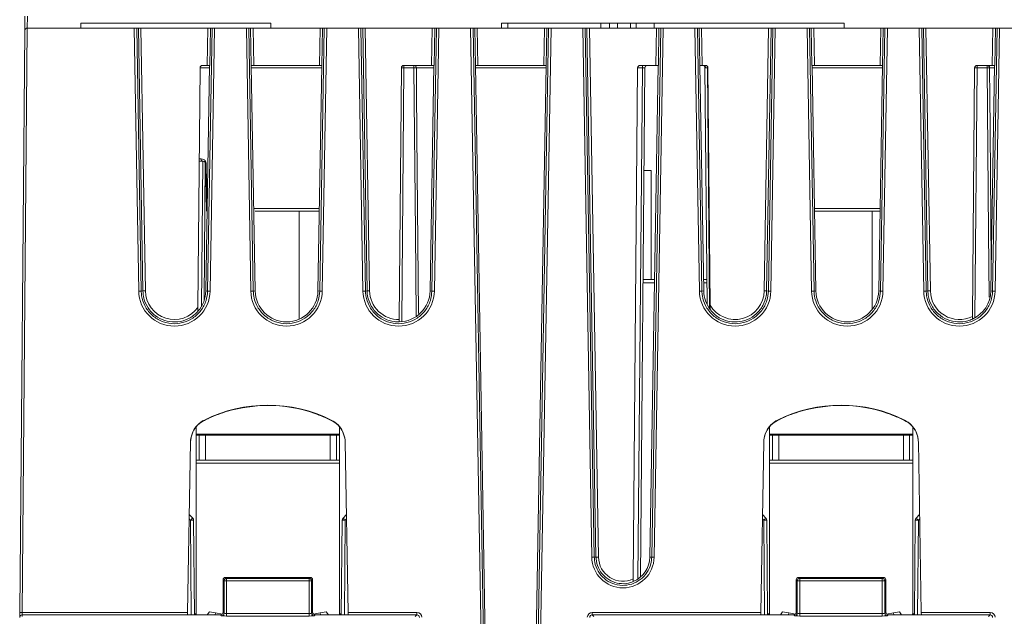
# Model space of a CAD drawing. Header units: millimetres. Extents: x 0 to 1260, y 0 to 891.
# Tile 4 of 89: x 161 to 240, y 209 to 257. Entities that reach past the tile are written whole.
import ezdxf

# ---------------------------------------------------------------- set-up
doc = ezdxf.new("R2010")
doc.units = ezdxf.units.MM
doc.header["$LTSCALE"] = 3
doc.styles.add('SLDTEXTSTYLE1', font='TXT', dxfattribs={"width": 0.75})
doc.dimstyles.new('SLDDIMSTYLE0', dxfattribs={"dimtxt": 7.5, "dimasz": 9, "dimexe": 0, "dimexo": 0.0625, "dimgap": 1.875, "dimtad": 1, "dimdec": 0, "dimrnd": 1e-09, "dimzin": 12, "dimdsep": 46, "dimtxsty": 'SLDTEXTSTYLE1', "dimblk1": 'CLOSED', "dimblk2": 'CLOSED', "dimsah": 1, "dimcen": 0.09, "dimadec": 0, "dimazin": 3, "dimtfac": 1, "dimtofl": 0, "dimtmove": 0, "dimatfit": 3, "dimldrblk": 'CLOSED', "dimfxl": 0, "dimfrac": 2, "dimtolj": 1, "dimtzin": 12, "dimarcsym": 0})

# ---------------------------------------------------------------- blocks, each defined once
blk = doc.blocks.new('_CLOSED')
at = {"color": 0, "linetype": 'ByBlock', "lineweight": -2}
for p, q in [((-1, 0.166667), (0, 0)), ((-1, 0.166667), (-1, -0.166667)), ((0, 0), (-1, -0.166667)), ((0, 0), (-1, 0))]:
    blk.add_line(p, q, dxfattribs=at)
blk = doc.blocks.new('_D_6')
at = {"color": 7, "linetype": 'Continuous', "lineweight": 0}
for p, q in [((222.87, 354.731), (345.456, 354.731)), ((342.456, 354.731), (342.456, 123.288)), ((310.372, 123.288), (345.456, 123.288))]:
    blk.add_line(p, q, dxfattribs=at)
at = {"color": 7, "linetype": 'Continuous', "lineweight": 0, "xscale": 9, "yscale": 9}
for p, rotation in [((342.456, 354.731, 116.272), 89.99999999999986), ((342.456, 123.288, 116.272), 269.9999999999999)]:
    blk.add_blockref('_CLOSED', p, dxfattribs=dict(at, rotation=rotation))
at = {"color": 7, "linetype": 'Continuous', "lineweight": 0, "insert": (332.788, 230.697), "char_height": 7.5, "attachment_point": 1, "rotation": 90, "style": 'SLDTEXTSTYLE1'}
blk.add_mtext('231', dxfattribs=at)

msp = doc.modelspace()

# ---------------------------------------------------------------- linework, layer by layer
at = {"color": 7, "linetype": 'Continuous', "lineweight": 15}
for p, q in [((161.295, 255.79), (161.305, 256.927)), ((161.505, 256.936), (161.495, 255.988)), ((165.8, 256.388), (165.8, 255.988)), ((165.8, 256.388), (181.05, 256.388)), ((181.05, 256.388), (181.05, 255.988)), ((199.55, 256.388), (199.55, 255.988)), ((199.55, 256.388), (200.05, 256.388)), ((200.05, 256.388), (200.05, 255.988)), ((200.05, 256.388), (207.513, 256.388)), ((207.513, 256.388), (207.513, 255.988)), ((208.231, 256.388), (207.513, 256.388)), ((208.231, 256.388), (208.231, 255.988)), ((208.859, 256.388), (208.231, 256.388)), ((208.859, 256.388), (208.859, 255.988)), ((208.859, 256.388), (209.891, 256.388)), ((210.367, 256.388), (209.891, 256.388)), ((209.891, 256.388), (209.891, 255.988)), ((210.367, 256.388), (210.367, 255.988)), ((211.8, 256.388), (210.367, 256.388)), ((211.8, 256.388), (211.8, 255.988)), ((211.8, 256.388), (227.05, 256.388)), ((227.05, 256.388), (227.05, 255.988)), ((160.888, 209.069), (161.295, 255.79)), ((161.497, 255.988), (161.088, 209.069)), ((161.497, 255.988), (161.495, 255.988)), ((170.074, 255.988), (161.497, 255.988)), ((170.433, 234.872), (170.074, 255.988)), ((170.074, 255.988), (170.274, 255.988)), ((170.274, 255.988), (170.632, 234.874)), ((170.411, 255.988), (170.274, 255.988)), ((170.77, 234.876), (170.411, 255.988)), ((170.411, 255.988), (170.611, 255.988)), ((170.611, 255.988), (170.969, 234.878)), ((175.989, 255.988), (170.611, 255.988)), ((175.938, 252.988), (175.989, 255.988)), ((175.967, 234.874), (176.326, 255.988)), ((175.989, 255.988), (176.188, 255.988)), ((176.188, 255.988), (176.137, 252.988)), ((176.526, 255.988), (176.167, 234.872)), ((176.326, 255.988), (176.188, 255.988)), ((176.326, 255.988), (176.526, 255.988)), ((179.074, 255.988), (176.526, 255.988)), ((179.433, 234.872), (179.074, 255.988)), ((179.074, 255.988), (179.274, 255.988)), ((179.274, 255.988), (179.632, 234.874)), ((179.411, 255.988), (179.274, 255.988)), ((179.462, 252.988), (179.411, 255.988)), ((179.411, 255.988), (179.611, 255.988)), ((179.611, 255.988), (179.662, 252.988)), ((184.989, 255.988), (179.611, 255.988)), ((184.938, 252.988), (184.989, 255.988)), ((184.967, 234.874), (185.326, 255.988)), ((184.989, 255.988), (185.188, 255.988)), ((185.188, 255.988), (185.137, 252.988)), ((185.526, 255.988), (185.167, 234.872)), ((185.326, 255.988), (185.188, 255.988)), ((185.326, 255.988), (185.526, 255.988)), ((188.074, 255.988), (185.526, 255.988)), ((188.433, 234.872), (188.074, 255.988)), ((188.074, 255.988), (188.274, 255.988)), ((188.274, 255.988), (188.632, 234.874)), ((188.411, 255.988), (188.274, 255.988)), ((188.77, 234.876), (188.411, 255.988)), ((188.411, 255.988), (188.611, 255.988)), ((188.611, 255.988), (188.969, 234.878)), ((193.989, 255.988), (188.611, 255.988)), ((193.938, 252.988), (193.989, 255.988)), ((193.967, 234.874), (194.326, 255.988)), ((193.989, 255.988), (194.188, 255.988)), ((194.188, 255.988), (194.137, 252.988)), ((194.526, 255.988), (194.167, 234.872)), ((194.326, 255.988), (194.188, 255.988)), ((194.326, 255.988), (194.526, 255.988)), ((197.074, 255.988), (194.526, 255.988)), ((198.107, 195.191), (197.074, 255.988)), ((197.074, 255.988), (197.274, 255.988)), ((197.274, 255.988), (198.307, 195.193)), ((197.411, 255.988), (197.274, 255.988)), ((197.462, 252.988), (197.411, 255.988)), ((197.411, 255.988), (197.611, 255.988)), ((197.611, 255.988), (197.662, 252.988)), ((202.989, 255.988), (197.611, 255.988)), ((202.292, 195.193), (203.326, 255.988)), ((203.526, 255.988), (202.492, 195.191)), ((202.938, 252.988), (202.989, 255.988)), ((202.989, 255.988), (203.188, 255.988)), ((203.188, 255.988), (203.137, 252.988)), ((203.326, 255.988), (203.188, 255.988)), ((203.326, 255.988), (203.526, 255.988)), ((206.074, 255.988), (203.526, 255.988)), ((206.796, 213.505), (206.074, 255.988)), ((206.074, 255.988), (206.274, 255.988)), ((206.274, 255.988), (206.996, 213.507)), ((206.411, 255.988), (206.274, 255.988)), ((207.133, 213.509), (206.411, 255.988)), ((206.411, 255.988), (206.611, 255.988)), ((206.611, 255.988), (207.333, 213.511)), ((211.989, 255.988), (206.611, 255.988)), ((211.604, 213.507), (212.326, 255.988)), ((212.526, 255.988), (211.803, 213.505)), ((211.938, 252.988), (211.989, 255.988)), ((211.989, 255.988), (212.188, 255.988)), ((212.188, 255.988), (212.137, 252.988)), ((212.326, 255.988), (212.188, 255.988)), ((212.326, 255.988), (212.526, 255.988)), ((215.074, 255.988), (212.526, 255.988)), ((215.433, 234.872), (215.074, 255.988)), ((215.074, 255.988), (215.274, 255.988)), ((215.274, 255.988), (215.632, 234.874)), ((215.411, 255.988), (215.274, 255.988)), ((215.462, 252.988), (215.411, 255.988)), ((215.411, 255.988), (215.611, 255.988)), ((215.611, 255.988), (215.662, 252.988)), ((220.989, 255.988), (215.611, 255.988)), ((220.63, 234.878), (220.989, 255.988)), ((221.188, 255.988), (220.83, 234.876)), ((220.967, 234.874), (221.326, 255.988)), ((220.989, 255.988), (221.188, 255.988)), ((221.526, 255.988), (221.167, 234.872)), ((221.326, 255.988), (221.188, 255.988)), ((221.326, 255.988), (221.526, 255.988)), ((224.074, 255.988), (221.526, 255.988)), ((224.433, 234.872), (224.074, 255.988)), ((224.074, 255.988), (224.274, 255.988)), ((224.274, 255.988), (224.632, 234.874)), ((224.411, 255.988), (224.274, 255.988)), ((224.462, 252.988), (224.411, 255.988)), ((224.411, 255.988), (224.611, 255.988)), ((224.611, 255.988), (224.662, 252.988)), ((229.989, 255.988), (224.611, 255.988)), ((229.938, 252.988), (229.989, 255.988)), ((229.967, 234.874), (230.326, 255.988)), ((229.989, 255.988), (230.188, 255.988)), ((230.188, 255.988), (230.137, 252.988)), ((230.526, 255.988), (230.167, 234.872)), ((230.326, 255.988), (230.188, 255.988)), ((230.326, 255.988), (230.526, 255.988)), ((233.074, 255.988), (230.526, 255.988)), ((233.433, 234.872), (233.074, 255.988)), ((233.074, 255.988), (233.274, 255.988)), ((233.274, 255.988), (233.632, 234.874)), ((233.411, 255.988), (233.274, 255.988)), ((233.77, 234.876), (233.411, 255.988)), ((233.411, 255.988), (233.611, 255.988)), ((233.611, 255.988), (233.969, 234.878)), ((238.989, 255.988), (233.611, 255.988)), ((238.938, 252.988), (238.989, 255.988)), ((238.967, 234.874), (239.326, 255.988)), ((238.989, 255.988), (239.188, 255.988)), ((239.188, 255.988), (239.137, 252.988)), ((239.526, 255.988), (239.167, 234.872)), ((239.326, 255.988), (239.188, 255.988)), ((239.326, 255.988), (239.526, 255.988)), ((242.074, 255.988), (239.526, 255.988)), ((175.938, 252.988), (175.56, 252.988)), ((175.82, 234.876), (176.127, 252.988)), ((176.137, 252.988), (175.938, 252.988)), ((179.662, 252.988), (179.462, 252.988)), ((179.78, 234.876), (179.472, 252.988)), ((184.938, 252.988), (179.662, 252.988)), ((184.82, 234.876), (185.127, 252.988)), ((185.137, 252.988), (184.938, 252.988)), ((193.938, 252.988), (191.718, 252.988)), ((191.718, 252.988), (191.718, 252.79)), ((192.523, 252.988), (192.523, 252.79)), ((193.82, 234.876), (194.127, 252.988)), ((194.137, 252.988), (193.938, 252.988)), ((197.662, 252.988), (197.462, 252.988)), ((198.454, 195.195), (197.472, 252.988)), ((202.938, 252.988), (197.662, 252.988)), ((202.145, 195.195), (203.127, 252.988)), ((203.137, 252.988), (202.938, 252.988)), ((211.938, 252.988), (210.678, 252.988)), ((210.86, 252.79), (210.86, 252.988)), ((211.456, 213.51), (212.127, 252.988)), ((212.137, 252.988), (211.938, 252.988)), ((215.662, 252.988), (215.462, 252.988)), ((215.78, 234.876), (215.472, 252.988)), ((215.921, 252.988), (215.662, 252.988)), ((224.662, 252.988), (224.462, 252.988)), ((224.78, 234.876), (224.472, 252.988)), ((229.938, 252.988), (224.662, 252.988)), ((229.82, 234.876), (230.127, 252.988)), ((230.137, 252.988), (229.938, 252.988)), ((238.938, 252.988), (237.718, 252.988)), ((237.718, 252.988), (237.718, 252.79)), ((238.523, 252.988), (238.523, 252.79)), ((238.82, 234.876), (239.127, 252.988)), ((239.137, 252.988), (238.938, 252.988)), ((175.192, 233.557), (175.36, 252.79)), ((191.342, 232.587), (191.518, 252.79)), ((192.523, 252.79), (191.718, 252.79)), ((210.12, 211.756), (210.478, 252.79)), ((211.06, 252.79), (210.703, 211.908)), ((216.045, 233.792), (215.88, 252.801)), ((216.121, 252.79), (216.288, 233.741)), ((237.344, 232.834), (237.518, 252.79)), ((238.523, 252.79), (237.718, 252.79)), ((175.603, 245.288), (175.294, 245.288)), ((175.773, 245.19), (175.676, 234.081)), ((175.868, 241.353), (175.803, 245.092)), ((210.988, 244.538), (211.55, 244.538)), ((211.55, 244.538), (211.55, 235.788)), ((184.929, 241.288), (179.787, 241.288)), ((183.3, 232.606), (183.3, 241.288)), ((229.929, 241.288), (224.671, 241.288)), ((229.3, 233.385), (229.3, 241.288)), ((210.912, 235.788), (211.835, 235.788)), ((215.764, 235.788), (216.028, 235.788)), ((170.632, 234.874), (170.77, 234.876)), ((175.82, 234.876), (175.967, 234.874)), ((179.632, 234.874), (179.78, 234.876)), ((184.82, 234.876), (184.967, 234.874)), ((188.632, 234.874), (188.77, 234.876)), ((193.82, 234.876), (193.967, 234.874)), ((215.632, 234.874), (215.78, 234.876)), ((220.83, 234.876), (220.967, 234.874)), ((224.632, 234.874), (224.78, 234.876)), ((229.82, 234.876), (229.967, 234.874)), ((233.632, 234.874), (233.77, 234.876)), ((238.82, 234.876), (238.967, 234.874)), ((175.709, 224.518), (175.706, 224.489)), ((185.893, 224.489), (185.89, 224.518)), ((221.709, 224.518), (221.706, 224.489)), ((231.893, 224.489), (231.89, 224.518)), ((175.05, 223.388), (175.05, 223.929)), ((175.05, 208.97), (175.05, 223.929)), ((186.55, 223.388), (186.55, 223.929)), ((186.55, 223.929), (186.55, 208.97)), ((221.05, 223.388), (221.05, 223.929)), ((221.05, 208.97), (221.05, 223.929)), ((232.55, 223.388), (232.55, 223.929)), ((232.55, 223.929), (232.55, 208.97)), ((186.55, 223.388), (175.05, 223.388)), ((175.3, 223.288), (175.05, 223.288)), ((175.3, 221.288), (175.3, 223.288)), ((175.3, 223.288), (175.8, 223.288)), ((175.8, 223.288), (175.8, 221.288)), ((175.8, 223.288), (185.8, 223.288)), ((178.45, 223.388), (178.55, 223.288)), ((183.05, 223.288), (183.15, 223.388)), ((185.8, 221.288), (185.8, 223.288)), ((185.8, 223.288), (186.3, 223.288)), ((186.3, 223.288), (186.3, 221.288)), ((186.55, 223.288), (186.3, 223.288)), ((232.55, 223.388), (221.05, 223.388)), ((221.3, 223.288), (221.05, 223.288)), ((221.3, 221.288), (221.3, 223.288)), ((221.3, 223.288), (221.8, 223.288)), ((221.8, 223.288), (221.8, 221.288)), ((221.8, 223.288), (231.8, 223.288)), ((224.45, 223.388), (224.55, 223.288)), ((229.05, 223.288), (229.15, 223.388)), ((231.8, 221.288), (231.8, 223.288)), ((231.8, 223.288), (232.3, 223.288)), ((232.3, 223.288), (232.3, 221.288)), ((232.55, 223.288), (232.3, 223.288)), ((174.596, 222.76), (174.357, 209.069)), ((187.242, 209.069), (187.003, 222.76)), ((220.596, 222.76), (220.357, 209.069)), ((233.242, 209.069), (233.003, 222.76)), ((175.05, 221.288), (175.3, 221.288)), ((175.8, 221.288), (175.3, 221.288)), ((175.8, 221.288), (185.8, 221.288)), ((186.3, 221.288), (185.8, 221.288)), ((186.3, 221.288), (186.55, 221.288)), ((221.05, 221.288), (221.3, 221.288)), ((221.8, 221.288), (221.3, 221.288)), ((221.8, 221.288), (231.8, 221.288)), ((232.3, 221.288), (231.8, 221.288)), ((232.3, 221.288), (232.55, 221.288)), ((174.494, 216.92), (174.768, 216.646)), ((186.831, 216.646), (187.105, 216.92)), ((220.494, 216.92), (220.768, 216.646)), ((232.831, 216.646), (233.105, 216.92)), ((174.842, 216.471), (174.908, 208.881)), ((186.691, 208.881), (186.758, 216.471)), ((220.842, 216.471), (220.908, 208.881)), ((232.691, 208.881), (232.758, 216.471)), ((206.996, 213.507), (207.133, 213.509)), ((211.456, 213.51), (211.604, 213.507)), ((177.405, 211.883), (177.486, 211.802)), ((184.194, 211.883), (177.405, 211.883)), ((177.486, 211.802), (184.113, 211.802)), ((177.486, 211.802), (177.486, 211.602)), ((184.113, 211.802), (184.194, 211.883)), ((184.113, 211.802), (184.113, 211.602)), ((223.405, 211.883), (223.486, 211.802)), ((230.194, 211.883), (223.405, 211.883)), ((223.486, 211.602), (223.486, 211.802)), ((223.486, 211.802), (230.113, 211.802)), ((230.113, 211.802), (230.194, 211.883)), ((230.113, 211.602), (230.113, 211.802)), ((177.286, 211.602), (177.205, 211.683)), ((177.205, 211.683), (177.207, 209.081)), ((177.286, 211.602), (177.486, 211.602)), ((177.286, 209.001), (177.286, 211.602)), ((184.113, 211.602), (177.486, 211.602)), ((177.486, 211.602), (177.486, 208.981)), ((184.113, 208.981), (184.113, 211.602)), ((184.113, 211.602), (184.313, 211.602)), ((184.394, 211.683), (184.313, 211.602)), ((184.313, 211.602), (184.313, 209.001)), ((184.394, 211.683), (184.393, 209.081)), ((223.286, 211.602), (223.205, 211.683)), ((223.205, 211.683), (223.207, 209.081)), ((223.486, 211.602), (223.286, 211.602)), ((223.286, 209.001), (223.286, 211.602)), ((230.113, 211.602), (223.486, 211.602)), ((223.486, 211.602), (223.486, 208.981)), ((230.113, 208.981), (230.113, 211.602)), ((230.113, 211.602), (230.313, 211.602)), ((230.394, 211.683), (230.313, 211.602)), ((230.313, 211.602), (230.313, 209.001)), ((230.394, 211.683), (230.393, 209.081)), ((160.888, 209.069), (160.884, 208.673)), ((161.084, 208.871), (161.083, 208.734)), ((161.084, 208.871), (161.088, 209.069)), ((174.353, 208.871), (161.084, 208.871)), ((161.088, 209.069), (174.357, 209.069)), ((174.357, 209.069), (174.353, 208.871)), ((174.354, 208.881), (177.007, 208.881)), ((176.107, 209.123), (175.938, 208.881)), ((176.107, 209.123), (176.6, 209.036)), ((176.6, 209.036), (177.148, 208.94)), ((177.087, 208.802), (177.007, 208.881)), ((177.207, 209.081), (177.286, 209.001)), ((177.486, 208.981), (177.486, 208.782)), ((177.486, 208.981), (184.113, 208.981)), ((184.113, 208.782), (177.486, 208.782)), ((184.113, 208.981), (184.113, 208.782)), ((184.313, 209.001), (184.393, 209.081)), ((184.451, 208.94), (185, 209.036)), ((184.592, 208.881), (184.513, 208.802)), ((184.592, 208.881), (187.246, 208.881)), ((185, 209.036), (185.492, 209.123)), ((185.662, 208.881), (185.492, 209.123)), ((187.242, 209.069), (192.766, 209.069)), ((187.246, 208.871), (187.242, 209.069)), ((192.766, 208.871), (187.246, 208.871)), ((192.631, 208.734), (192.766, 208.871)), ((192.766, 209.069), (192.766, 208.871)), ((206.833, 209.069), (220.357, 209.069)), ((206.833, 208.871), (206.833, 209.069)), ((206.833, 208.871), (206.968, 208.734)), ((220.353, 208.871), (206.833, 208.871)), ((220.357, 209.069), (220.353, 208.871)), ((220.354, 208.881), (223.007, 208.881)), ((222.107, 209.123), (221.938, 208.881)), ((222.107, 209.123), (222.6, 209.036)), ((222.6, 209.036), (223.148, 208.94)), ((223.087, 208.802), (223.007, 208.881)), ((223.207, 209.081), (223.286, 209.001)), ((223.486, 208.782), (223.486, 208.981)), ((223.486, 208.981), (230.113, 208.981)), ((230.113, 208.782), (223.486, 208.782)), ((230.113, 208.782), (230.113, 208.981)), ((230.313, 209.001), (230.393, 209.081)), ((230.451, 208.94), (231, 209.036)), ((230.592, 208.881), (230.513, 208.802)), ((230.592, 208.881), (233.246, 208.881)), ((231, 209.036), (231.492, 209.123)), ((231.662, 208.881), (231.492, 209.123)), ((233.242, 209.069), (238.766, 209.069)), ((233.246, 208.871), (233.242, 209.069)), ((238.766, 208.871), (233.246, 208.871)), ((238.631, 208.734), (238.766, 208.871)), ((238.766, 209.069), (238.766, 208.871))]:
    msp.add_line(p, q, dxfattribs=at)
at = {"color": 8, "linetype": 'Continuous', "lineweight": 15}
for p, q in [((216.08, 252.911), (216.08, 252.79)), ((176.124, 252.79), (175.36, 252.79)), ((185.124, 252.79), (179.475, 252.79)), ((191.718, 252.79), (191.54, 232.41)), ((194.124, 252.79), (192.723, 252.79)), ((203.124, 252.79), (197.475, 252.79)), ((210.86, 252.79), (210.478, 252.79)), ((210.502, 211.755), (210.86, 252.79)), ((216.121, 252.79), (216.08, 252.79)), ((216.08, 252.79), (216.248, 233.455)), ((230.124, 252.79), (224.475, 252.79)), ((237.718, 252.79), (237.543, 232.727)), ((239.124, 252.79), (238.723, 252.79)), ((175.296, 245.487), (175.443, 245.487)), ((175.473, 233.642), (175.574, 245.288)), ((179.667, 241.487), (184.932, 241.487)), ((224.667, 241.487), (229.932, 241.487)), ((211.831, 235.541), (210.909, 235.541)), ((216.03, 235.541), (215.768, 235.541)), ((186.55, 221.041), (175.05, 221.041)), ((232.55, 221.041), (221.05, 221.041)), ((174.592, 216.471), (174.488, 216.575)), ((187.111, 216.575), (187.008, 216.471)), ((220.592, 216.471), (220.488, 216.575)), ((233.111, 216.575), (233.008, 216.471)), ((174.658, 208.881), (174.592, 216.471)), ((187.008, 216.471), (186.941, 208.881)), ((220.658, 208.881), (220.592, 216.471)), ((233.008, 216.471), (232.941, 208.881)), ((174.907, 208.97), (175.05, 208.97)), ((176.6, 209.036), (176.572, 208.881)), ((185, 209.036), (185.027, 208.881)), ((186.55, 208.97), (186.692, 208.97)), ((220.907, 208.97), (221.05, 208.97)), ((222.6, 209.036), (222.572, 208.881)), ((231, 209.036), (231.027, 208.881)), ((232.55, 208.97), (232.692, 208.97))]:
    msp.add_line(p, q, dxfattribs=at)
at = {"color": 8, "linetype": 'Continuous', "lineweight": 15, "flags": 128}
for points in [[(192.693, 232.88), (192.636, 239.571), (192.523, 252.79)], [(192.723, 252.79), (192.727, 252.39), (192.74, 250.79), (192.794, 244.391), (192.892, 233.072)], [(238.68, 234.39), (238.636, 239.571), (238.523, 252.79)], [(238.723, 252.79), (238.727, 252.39), (238.74, 250.79), (238.794, 244.391), (238.857, 237.092)]]:
    msp.add_lwpolyline(points, dxfattribs=at)
at = {"color": 7, "linetype": 'Continuous', "lineweight": 15, "flags": 128}
msp.add_lwpolyline([(175.855, 245.094), (175.862, 244.694), (175.89, 243.094), (175.919, 241.487)], dxfattribs=at)
at = {"color": 7, "linetype": 'Continuous', "lineweight": 15}
for centre, radius, start, end in [((161.495, 255.788), 0.2, 90, 179.5), ((175.56, 252.788), 0.2, 90, 179.5), ((191.718, 252.788), 0.2, 90, 179.5), ((192.523, 252.788), 0.2, 0.48152, 89.98193), ((210.678, 252.788), 0.2, 90, 179.5), ((211.26, 252.788), 0.2, 90, 179.5), ((215.761, 252.814), 0.178, 352.57323, 78.90343), ((215.921, 252.788), 0.2, 0.5, 90), ((237.718, 252.788), 0.2, 90, 179.5), ((238.523, 252.788), 0.2, 0.48152, 89.98193), ((191.618, 247.06), 5.731, 89.0002, 90.9998), ((192.623, 246.575), 6.216, 89.07877, 90.92123), ((237.618, 247.06), 5.731, 89.0002, 90.9998), ((238.623, 246.575), 6.216, 89.07877, 90.92123), ((175.625, 245.47), 0.183, 174.85218, 263.11926), ((175.868, 243.942), 1.152, 90.6418, 93.21897), ((170.589, 228.429), 6.445, 89.61163, 91.38703), ((173.3, 234.921), 2.867, 180.9738, 359.0262), ((170.813, 241.321), 6.445, 269.61163, 271.38703), ((173.3, 234.917), 2.331, 180.9738, 324.28185), ((173.3, 234.919), 2.52, 318.56443, 359.0262), ((176.011, 228.429), 6.445, 88.61297, 90.38837), ((179.589, 228.429), 6.445, 89.61163, 91.38703), ((182.3, 234.921), 2.867, 180.9738, 359.0262), ((182.3, 234.919), 2.52, 180.9738, 359.0262), ((185.011, 228.429), 6.445, 88.61297, 90.38837), ((188.589, 228.429), 6.445, 89.61163, 91.38703), ((191.3, 234.921), 2.867, 180.9738, 359.0262), ((188.813, 241.321), 6.445, 269.61163, 271.38703), ((191.3, 234.917), 2.331, 180.9738, 271.03169), ((191.3, 234.919), 2.52, 270.91665, 359.0262), ((194.011, 228.429), 6.445, 88.61297, 90.38837), ((215.589, 228.429), 6.445, 89.61163, 91.38703), ((218.3, 234.921), 2.867, 180.9738, 359.0262), ((218.3, 234.919), 2.52, 180.9738, 217.14299), ((218.3, 234.917), 2.331, 210.30679, 359.0262), ((220.786, 241.321), 6.445, 268.61297, 270.38837), ((221.011, 228.429), 6.445, 88.61297, 90.38837), ((224.589, 228.429), 6.445, 89.61163, 91.38703), ((227.3, 234.921), 2.867, 180.9738, 359.0262), ((227.3, 234.919), 2.52, 180.9738, 359.0262), ((230.011, 228.429), 6.445, 88.61297, 90.38837), ((233.589, 228.429), 6.445, 89.61163, 91.38703), ((236.3, 234.921), 2.867, 180.9738, 359.0262), ((233.813, 241.321), 6.445, 269.61163, 271.38703), ((236.3, 234.917), 2.331, 180.9738, 296.61639), ((236.3, 234.919), 2.52, 294.42815, 359.0262), ((239.011, 228.429), 6.445, 88.61297, 90.38837), ((180.8, 214.225), 11.483, 63.68335, 116.31665), ((226.8, 214.225), 11.483, 63.68335, 116.31665), ((181.739, 209.412), 10.046, 133.93571, 135.35281), ((174.592, 216.469), 0.25, 0.5, 45), ((187.008, 216.469), 0.25, 135, 179.5), ((179.86, 209.412), 10.046, 44.64719, 46.06429), ((227.739, 209.412), 10.046, 133.93571, 135.35281), ((220.592, 216.469), 0.25, 0.5, 45), ((233.008, 216.469), 0.25, 135, 179.5), ((225.86, 209.412), 10.046, 44.64719, 46.06429), ((174.717, 209.309), 7.164, 89.0002, 90.9998), ((186.883, 209.309), 7.164, 89.0002, 90.9998), ((220.717, 209.309), 7.164, 89.0002, 90.9998), ((232.883, 209.309), 7.164, 89.0002, 90.9998), ((206.952, 207.062), 6.445, 89.61163, 91.38703), ((209.3, 213.548), 2.504, 180.9738, 359.0262), ((207.177, 219.954), 6.445, 269.61163, 271.38703), ((209.3, 213.545), 1.967, 180.9738, 294.63925), ((209.3, 213.546), 2.157, 292.29582, 359.0262), ((211.647, 207.062), 6.445, 88.61297, 90.38837), ((177.487, 211.601), 0.2, 90.1836, 179.8164), ((184.112, 211.601), 0.2, 0.1836, 89.8164), ((223.487, 211.601), 0.2, 90.1836, 179.8164), ((230.112, 211.601), 0.2, 0.1836, 89.8164), ((161.084, 208.672), 0.2, 89.95959, 179.46114), ((160.988, 203.34), 5.731, 89.0002, 90.9998), ((175.25, 208.97), 0.2, 180, 206.28005), ((177.086, 209.002), 0.2, 270.1836, 359.8164), ((184.513, 209.002), 0.2, 180.1836, 269.8164), ((186.35, 208.97), 0.2, 333.71995, 0), ((221.25, 208.97), 0.2, 180, 206.28005), ((223.086, 209.002), 0.2, 270.1836, 359.8164), ((230.513, 209.002), 0.2, 180.1836, 269.8164), ((232.35, 208.97), 0.2, 333.71995, 0)]:
    msp.add_arc(centre, radius, start, end, dxfattribs=at)
for centre, major_axis, ratio, start_param, end_param in [((210.86, 252.788), (0.2, 0.002), 0.008724, 6.283033, 7.853753), ((216.08, 252.788), (0.2, -0.002), 0.008724, 1.571025, 2.361567), ((177.406, 211.682), (-0.131, 0.152), 0.996776, 5.570248, 7.138306), ((184.194, 211.682), (0.131, 0.152), 0.996776, 5.428065, 6.996122), ((223.406, 211.682), (-0.131, 0.152), 0.996776, 5.570248, 7.138306), ((230.194, 211.682), (0.131, 0.152), 0.996776, 5.428065, 6.996122), ((177.006, 209.082), (-0.131, 0.152), 0.996776, 2.428656, 3.996713), ((177.486, 208.803), (0.4, 0), 0.052408, 3.193953, 4.712389), ((177.486, 209.002), (0.2, 0), 0.104816, 3.193953, 4.712389), ((184.113, 209.002), (0.2, 0), 0.104816, 4.712389, 6.230825), ((184.113, 208.803), (0.4, 0), 0.052408, 4.712389, 6.230825), ((184.593, 209.082), (0.131, 0.152), 0.996776, 2.286472, 3.85453), ((192.765, 208.669), (0.26, 0.305), 0.996824, 5.436956, 6.987608), ((192.765, 208.67), (0.134, 0.151), 0.991038, 5.457828, 7.00848), ((206.835, 208.669), (-0.26, 0.305), 0.996824, 5.578763, 7.129414), ((206.835, 208.67), (-0.134, 0.151), 0.991038, 5.557891, 7.108542), ((223.006, 209.082), (-0.131, 0.152), 0.996776, 2.428656, 3.996713), ((223.486, 208.803), (0.4, 0), 0.052408, 3.193953, 4.712389), ((223.486, 209.002), (0.2, 0), 0.104816, 3.193953, 4.712389), ((230.113, 209.002), (0.2, 0), 0.104816, 4.712389, 6.230825), ((230.113, 208.803), (0.4, 0), 0.052408, 4.712389, 6.230825), ((230.593, 209.082), (0.131, 0.152), 0.996776, 2.286472, 3.85453), ((238.765, 208.669), (0.26, 0.305), 0.996824, 5.436956, 6.987608), ((238.765, 208.67), (0.134, 0.151), 0.991038, 5.457828, 7.00848)]:
    msp.add_ellipse(centre, major_axis=major_axis, ratio=ratio, start_param=start_param, end_param=end_param, dxfattribs=at)
for points, knots in [([(215.74, 252.987), (215.742, 252.986), (215.751, 252.984), (215.782, 252.971), (215.824, 252.94), (215.856, 252.903), (215.862, 252.876), (215.864, 252.871)], [0, 0, 0, 0, 0.074351, 0.270171, 0.575178, 0.923094, 1, 1, 1, 1]), ([(215.864, 252.871), (215.871, 252.853), (215.881, 252.83), (215.878, 252.806), (215.877, 252.801)], [0, 0, 0, 0, 0.791326, 1, 1, 1, 1]), ([(215.937, 252.791), (215.928, 252.791), (215.904, 252.791), (215.883, 252.794), (215.881, 252.799), (215.88, 252.801)], [0, 0, 0, 0, 0.2832907, 0.7139735, 1, 1, 1, 1]), ([(175.443, 245.487), (175.514, 245.478), (175.62, 245.464), (175.749, 245.363), (175.815, 245.269), (175.849, 245.176), (175.853, 245.118), (175.855, 245.094)], [0, 0, 0, 0, 0.422897, 0.625035, 0.789147, 0.91298, 1, 1, 1, 1]), ([(175.603, 245.288), (175.637, 245.284), (175.686, 245.279), (175.749, 245.229), (175.78, 245.187), (175.794, 245.15), (175.8, 245.125), (175.803, 245.106), (175.803, 245.094), (175.803, 245.092)], [0, 0, 0, 0, 0.478034, 0.688221, 0.840006, 0.906362, 0.938294, 0.988781, 1, 1, 1, 1]), ([(175.919, 241.487), (175.919, 241.486), (175.903, 241.463), (175.877, 241.416), (175.871, 241.374), (175.868, 241.353)], [0, 0, 0, 0, 0.014463, 0.48914, 1, 1, 1, 1]), ([(175.869, 241.288), (175.869, 241.292), (175.869, 241.298), (175.869, 241.339), (175.868, 241.353)], [0, 0, 0, 0, 0.648837, 1, 1, 1, 1]), ([(170.632, 234.874), (170.641, 234.74), (170.666, 234.337), (170.898, 233.659), (171.423, 232.951), (172.181, 232.441), (173.064, 232.21), (173.974, 232.285), (174.809, 232.657), (175.468, 233.284), (175.883, 234.058), (175.94, 234.615), (175.967, 234.874)], [0, 0, 0, 0, 0.048598, 0.146653, 0.255178, 0.363698, 0.472214, 0.580726, 0.689238, 0.797751, 0.906269, 1, 1, 1, 1]), ([(175.189, 233.236), (175.095, 233.141), (174.812, 232.852), (174.2, 232.507), (173.365, 232.341), (172.508, 232.465), (171.739, 232.865), (171.151, 233.497), (170.827, 234.206), (170.786, 234.683), (170.77, 234.876)], [0, 0, 0, 0, 0.066442, 0.200639, 0.341313, 0.481985, 0.622657, 0.763331, 0.904009, 1, 1, 1, 1]), ([(179.632, 234.874), (179.641, 234.74), (179.666, 234.337), (179.898, 233.659), (180.423, 232.951), (181.181, 232.441), (182.064, 232.21), (182.974, 232.285), (183.809, 232.657), (184.468, 233.284), (184.883, 234.058), (184.94, 234.615), (184.967, 234.874)], [0, 0, 0, 0, 0.048598, 0.146653, 0.255178, 0.363698, 0.472214, 0.580726, 0.689238, 0.797751, 0.906269, 1, 1, 1, 1]), ([(188.632, 234.874), (188.641, 234.74), (188.666, 234.337), (188.898, 233.659), (189.423, 232.951), (190.181, 232.441), (191.064, 232.21), (191.974, 232.285), (192.809, 232.657), (193.468, 233.284), (193.883, 234.058), (193.94, 234.615), (193.967, 234.874)], [0, 0, 0, 0, 0.048598, 0.146653, 0.255178, 0.363698, 0.472214, 0.580726, 0.689238, 0.797751, 0.906269, 1, 1, 1, 1]), ([(191.34, 232.389), (191.206, 232.394), (190.802, 232.407), (190.134, 232.624), (189.446, 233.126), (188.959, 233.84), (188.787, 234.463), (188.772, 234.811), (188.77, 234.876)], [0, 0, 0, 0, 0.101441, 0.30633, 0.521105, 0.735885, 0.950672, 1, 1, 1, 1]), ([(215.632, 234.874), (215.641, 234.74), (215.666, 234.337), (215.898, 233.659), (216.423, 232.951), (217.181, 232.441), (218.064, 232.21), (218.974, 232.285), (219.809, 232.657), (220.468, 233.284), (220.883, 234.058), (220.94, 234.615), (220.967, 234.874)], [0, 0, 0, 0, 0.048598, 0.146653, 0.255178, 0.363698, 0.472214, 0.580726, 0.689238, 0.797751, 0.906269, 1, 1, 1, 1]), ([(220.83, 234.876), (220.821, 234.742), (220.795, 234.339), (220.555, 233.678), (220.031, 233.008), (219.301, 232.543), (218.457, 232.345), (217.599, 232.44), (216.831, 232.792), (216.465, 233.191), (216.291, 233.381)], [0, 0, 0, 0, 0.064456, 0.194643, 0.331123, 0.4676, 0.604072, 0.740541, 0.877009, 1, 1, 1, 1]), ([(224.632, 234.874), (224.641, 234.74), (224.666, 234.337), (224.898, 233.659), (225.423, 232.951), (226.181, 232.441), (227.064, 232.21), (227.974, 232.285), (228.809, 232.657), (229.468, 233.284), (229.883, 234.058), (229.94, 234.615), (229.967, 234.874)], [0, 0, 0, 0, 0.048598, 0.146653, 0.255178, 0.363698, 0.472214, 0.580726, 0.689238, 0.797751, 0.906269, 1, 1, 1, 1]), ([(233.632, 234.874), (233.641, 234.74), (233.666, 234.337), (233.898, 233.659), (234.423, 232.951), (235.181, 232.441), (236.064, 232.21), (236.974, 232.285), (237.809, 232.657), (238.468, 233.284), (238.883, 234.058), (238.94, 234.615), (238.967, 234.874)], [0, 0, 0, 0, 0.048598, 0.146653, 0.255178, 0.363698, 0.472214, 0.580726, 0.689238, 0.797751, 0.906269, 1, 1, 1, 1]), ([(237.342, 232.614), (237.217, 232.564), (236.841, 232.415), (236.141, 232.349), (235.312, 232.537), (234.578, 232.999), (234.042, 233.676), (233.803, 234.343), (233.778, 234.751), (233.77, 234.876)], [0, 0, 0, 0, 0.0804906, 0.2430636, 0.41348, 0.583897, 0.7543176, 0.9247437, 1, 1, 1, 1]), ([(175.192, 233.557), (175.191, 233.495), (175.191, 233.407), (175.19, 233.309), (175.189, 233.263), (175.189, 233.241), (175.189, 233.237), (175.189, 233.236)], [0, 0, 0, 0, 0.452489, 0.647683, 0.814018, 0.936414, 1, 1, 1, 1]), ([(216.291, 233.381), (216.291, 233.384), (216.291, 233.392), (216.29, 233.43), (216.29, 233.505), (216.289, 233.616), (216.288, 233.701), (216.288, 233.741)], [0, 0, 0, 0, 0.115303, 0.229635, 0.415573, 0.727729, 1, 1, 1, 1]), ([(191.342, 232.587), (191.341, 232.565), (191.341, 232.52), (191.341, 232.46), (191.34, 232.415), (191.34, 232.394), (191.34, 232.39), (191.34, 232.389)], [0, 0, 0, 0, 0.2234713, 0.446944, 0.6703762, 0.8937378, 1, 1, 1, 1]), ([(237.344, 232.834), (237.344, 232.807), (237.343, 232.752), (237.342, 232.68), (237.342, 232.632), (237.342, 232.616), (237.342, 232.614), (237.342, 232.614)], [0, 0, 0, 0, 0.257134, 0.514915, 0.753427, 0.966753, 1, 1, 1, 1]), ([(175.706, 224.489), (175.826, 224.547), (176.428, 224.837), (178.072, 225.444), (180.969, 225.863), (183.845, 225.409), (185.455, 224.686), (185.893, 224.489)], [0, 0, 0, 0, 0.0380096, 0.1903983, 0.4974986, 0.8630288, 1, 1, 1, 1]), ([(221.706, 224.489), (221.826, 224.547), (222.428, 224.837), (224.072, 225.444), (226.969, 225.863), (229.845, 225.409), (231.455, 224.686), (231.893, 224.489)], [0, 0, 0, 0, 0.03801, 0.190398, 0.497499, 0.863029, 1, 1, 1, 1]), ([(174.595, 222.733), (174.598, 222.786), (174.609, 223.064), (174.749, 223.555), (175.131, 224.13), (175.514, 224.369), (175.706, 224.489)], [0, 0, 0, 0, 0.0740468, 0.3826979, 0.691349, 1, 1, 1, 1]), ([(174.596, 222.76), (174.622, 222.985), (174.674, 223.434), (175.029, 224.025), (175.414, 224.363), (175.661, 224.492), (175.709, 224.518)], [0, 0, 0, 0, 0.308273, 0.616547, 0.92482, 1, 1, 1, 1]), ([(185.89, 224.518), (186.082, 224.398), (186.466, 224.159), (186.848, 223.585), (186.989, 223.093), (187.001, 222.815), (187.003, 222.76)], [0, 0, 0, 0, 0.308273, 0.616546, 0.924819, 1, 1, 1, 1]), ([(185.893, 224.489), (186.085, 224.369), (186.468, 224.13), (186.851, 223.555), (186.978, 223.099), (186.998, 222.859), (186.999, 222.842)], [0, 0, 0, 0, 0.325009, 0.650018, 0.975027, 1, 1, 1, 1]), ([(220.595, 222.733), (220.598, 222.786), (220.609, 223.064), (220.749, 223.555), (221.131, 224.13), (221.514, 224.369), (221.706, 224.489)], [0, 0, 0, 0, 0.074047, 0.382698, 0.691349, 1, 1, 1, 1]), ([(220.596, 222.76), (220.622, 222.985), (220.674, 223.434), (221.029, 224.025), (221.414, 224.363), (221.661, 224.492), (221.709, 224.518)], [0, 0, 0, 0, 0.308273, 0.616547, 0.92482, 1, 1, 1, 1]), ([(231.89, 224.518), (232.082, 224.398), (232.466, 224.159), (232.848, 223.585), (232.989, 223.093), (233.001, 222.815), (233.003, 222.76)], [0, 0, 0, 0, 0.308273, 0.616546, 0.924819, 1, 1, 1, 1]), ([(231.893, 224.489), (232.085, 224.37), (232.468, 224.13), (232.8, 223.631), (232.948, 223.206), (232.989, 222.967), (232.998, 222.859), (232.999, 222.842)], [0, 0, 0, 0, 0.324647, 0.649294, 0.843651, 0.975055, 1, 1, 1, 1]), ([(206.996, 213.507), (207.005, 213.373), (207.032, 212.982), (207.274, 212.361), (207.778, 211.757), (208.457, 211.354), (209.23, 211.199), (210.01, 211.308), (210.712, 211.669), (211.25, 212.242), (211.55, 212.89), (211.588, 213.327), (211.604, 213.507)], [0, 0, 0, 0, 0.056313, 0.164838, 0.273362, 0.381882, 0.490397, 0.598909, 0.70742, 0.815934, 0.924453, 1, 1, 1, 1]), ([(210.118, 211.54), (209.991, 211.496), (209.634, 211.373), (209, 211.36), (208.294, 211.58), (207.699, 212.025), (207.287, 212.64), (207.146, 213.168), (207.135, 213.46), (207.133, 213.509)], [0, 0, 0, 0, 0.095918, 0.269642, 0.443366, 0.617092, 0.790822, 0.964557, 1, 1, 1, 1]), ([(210.12, 211.756), (210.12, 211.73), (210.119, 211.677), (210.119, 211.608), (210.118, 211.559), (210.118, 211.542), (210.118, 211.54), (210.118, 211.54)], [0, 0, 0, 0, 0.2514579, 0.5034545, 0.7396569, 0.9550065, 1, 1, 1, 1])]:
    msp.add_open_spline(points, degree=3, knots=knots, dxfattribs=at)

# ---------------------------------------------------------------- dimensions: what is measured, and where the dimension line sits
at = {"color": 7, "linetype": 'Continuous', "lineweight": 0}
dim = msp.add_linear_dim(base=(342.456, 123.288), p1=(219.87, 354.731), p2=(307.372, 123.288), angle=90, dimstyle='SLDDIMSTYLE0', dxfattribs=at)
dim.commit()
dim.dimension.update_dxf_attribs({"geometry": '_D_6', "text_midpoint": (342.456, 239.01), "dimtype": 160})

doc.saveas('drawing.dxf')
